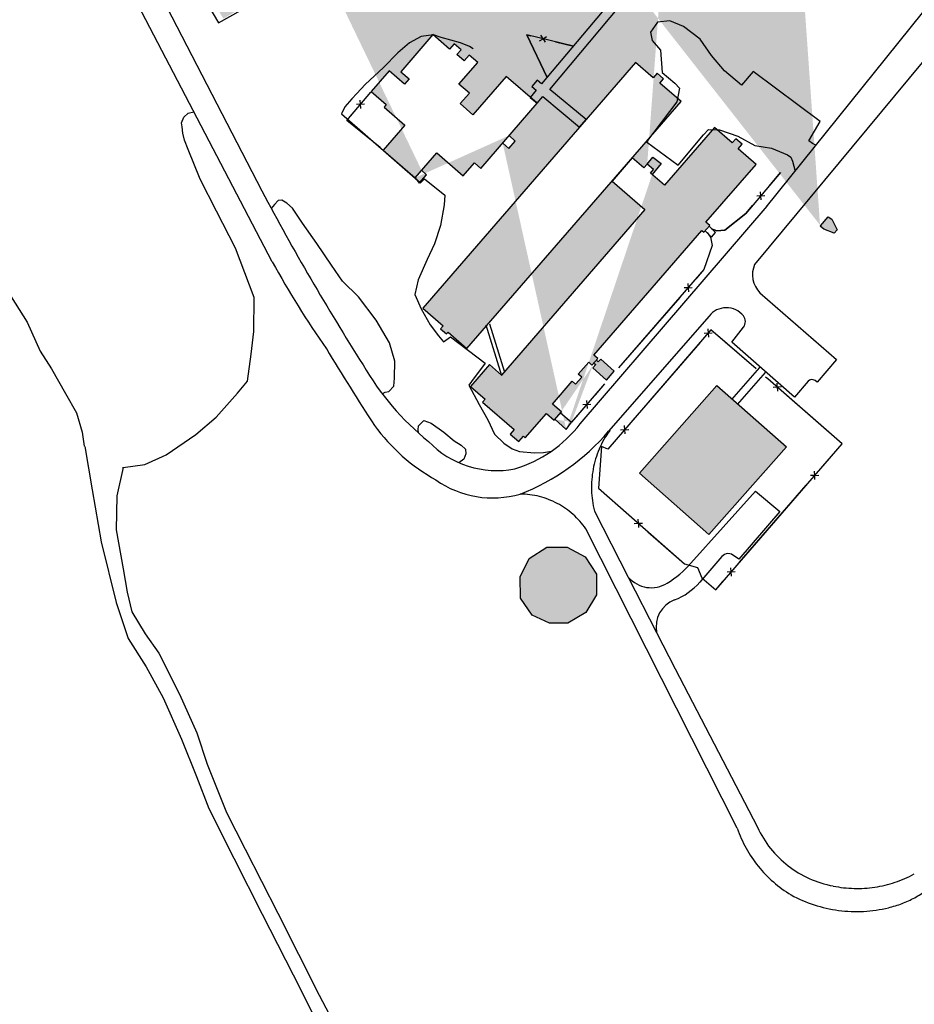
# Model space of a CAD drawing. Header units: feet. Extents: x 30669 to 99318, y 4696 to 26220.
# Tile 70 of 128: x 81493 to 82193, y 17803 to 18574. Entities that reach past the tile are written whole.
import ezdxf

# ---------------------------------------------------------------- set-up
doc = ezdxf.new("R2010")
doc.units = ezdxf.units.FT
doc.header["$LTSCALE"] = 600
doc.header["$MEASUREMENT"] = 0
doc.linetypes.add('DASHED', pattern=[0.75, 0.5, -0.25])
for name, color, linetype in [('ELB', 3, 'CONTINUOUS'), ('ELIB', 253, 'CONTINUOUS'), ('ELIFC', 253, 'CONTINUOUS'), ('ELIST-H', 2, 'CONTINUOUS'), ('ELYSU', 251, 'CONTINUOUS')]:
    doc.layers.add(name, color=color, linetype=linetype)

msp = doc.modelspace()

# ---------------------------------------------------------------- hatches: boundary and pattern name
at = {"layer": 'ELIST-H'}
h = msp.add_hatch(color=256, dxfattribs=at)
h.paths.add_polyline_path([(80251.69, 22785.75), (80269.83, 22785.75), (80269.83, 22779.3), (80251.69, 22779.3)])
h.paths.add_polyline_path([(80004.35, 21959.16), (80011.39, 21965.57), (80017.6, 21958.74), (80010.55, 21952.34)])
h.paths.add_polyline_path([(79978.58, 23122.5), (79967.56, 23102.4), (79976.98, 23097.24), (79988, 23117.34)])
h.paths.add_polyline_path([(80152.57, 22986.3), (80150.99, 22970.55), (80160.77, 22969.57), (80162.35, 22985.32)])
h.paths.add_polyline_path([(80133.4, 22941.58), (80131.61, 22921.35), (80142.68, 22920.37), (80144.47, 22940.6)])
h.paths.add_polyline_path([(80136.99, 22967.52), (80135.07, 22945.33), (80144.55, 22944.51), (80146.47, 22966.7)])
h.paths.add_polyline_path([(80343.71, 22815.7), (80443.49, 22817.23), (80443.92, 22789.24), (80438.58, 22789.15), (80438.78, 22776.42), (80421.98, 22776.17), (80421.77, 22790), (80344.12, 22788.81)])
h.paths.add_polyline_path([(80149.1, 22806.33), (80148.58, 22783.96), (80158.24, 22783.74), (80158.75, 22806.1)])
h.paths.add_polyline_path([(80173.04, 22785.28), (80249.18, 22785.83), (80248.96, 22815.77), (80172.82, 22815.22)])
h.paths.add_polyline_path([(79872.22, 22585.53), (79874.91, 22565.09), (79886.8, 22566.65), (79884.11, 22587.09)])
h.paths.add_polyline_path([(79999.85, 22809.37), (80074.19, 22811.46), (80075.1, 22779.15), (80000.76, 22777.06)])
h.paths.add_polyline_path([(79547.31, 23723.37), (79606.42, 23720.38), (79609.22, 23775.66), (79582.42, 23777.01), (79581.56, 23760.02), (79549.25, 23761.65)])
h.paths.add_polyline_path([(79881.69, 23090.5), (79833.89, 23077.06), (79844.53, 23039.24), (79858.71, 23043.23), (79862.7, 23029.05), (79881.61, 23034.36), (79874.93, 23058.11), (79889.64, 23062.24)])
h.paths.add_polyline_path([(79708.45, 22977.29), (79726.38, 22961.92), (79733.55, 22970.29), (79715.62, 22985.65)])
h.paths.add_polyline_path([(79717.24, 22917.41), (79716.98, 22866.32), (79677.38, 22866.53), (79677.5, 22890.22), (79681.85, 22890.2), (79681.99, 22917.59)])
h.paths.add_polyline_path([(79727.43, 22821.08), (79748.13, 22816.81), (79744.54, 22799.41), (79723.84, 22803.68)])
h.paths.add_polyline_path([(79610.58, 22805.69), (79627.48, 22814.52), (79633.7, 22802.6), (79616.8, 22793.77)])
h.paths.add_polyline_path([(79625.64, 22776.71), (79606.43, 22699.89), (79574.68, 22707.83), (79593.89, 22784.65)])
h.paths.add_polyline_path([(79120.34, 22412.78), (79112.91, 22375.1), (79153.58, 22367.08), (79158.21, 22390.59), (79160.9, 22390.06), (79163.7, 22404.23)])
h.paths.add_polyline_path([(79525.24, 21998.81), (79529.08, 21985.15), (79537.8, 21987.6), (79533.96, 22001.26)])
h.paths.add_polyline_path([(79581.49, 22003.97), (79601.55, 22008.02), (79605.67, 21987.63), (79585.61, 21983.57)])
h.paths.add_polyline_path([(79541.59, 21985.83), (79575.22, 21994.83), (79581.14, 21972.71), (79547.51, 21963.71)])
h.paths.add_polyline_path([(79364.85, 22001.55), (79351.11, 21984.31), (79360.65, 21976.7), (79374.4, 21993.94)])
h.paths.add_polyline_path([(79307.24, 22006.89), (79303.57, 21989.31), (79321.56, 21985.55), (79325.23, 22003.14)])
h.paths.add_polyline_path([(79123.8, 21935.59), (79148, 21907.59), (79140.62, 21901.22), (79116.43, 21929.22)])
h.paths.add_polyline_path([(79216.02, 21875.7), (79248.29, 21822.65), (79235.97, 21815.16), (79203.7, 21868.21)])
h.paths.add_polyline_path([(79415.62, 21685.94), (79395.98, 21669.08), (79403.55, 21660.28), (79423.18, 21677.13)])
h.paths.add_polyline_path([(79645.6, 21554.6), (79633.91, 21547), (79639.8, 21537.93), (79651.49, 21545.53)])
h.paths.add_polyline_path([(79585.47, 21527.37), (79566.73, 21520.63), (79572.95, 21503.36), (79591.68, 21510.1)])
h.paths.add_polyline_path([(79561.31, 21507.66), (79555.07, 21461.69), (79528.02, 21465.36), (79534.25, 21511.33)])
h.paths.add_polyline_path([(79591.09, 21443.25), (79612.13, 21409.15), (79593.8, 21397.84), (79572.76, 21431.94)])
h.paths.add_polyline_path([(79617.21, 21401.17), (79638.38, 21369.03), (79622.94, 21358.87), (79601.77, 21391)])
h.paths.add_polyline_path([(79661.34, 21364.38), (79620.83, 21343.13), (79630.34, 21325.01), (79670.84, 21346.26)])
h.paths.add_polyline_path([(79657.66, 21296.01), (79684.2, 21259.26), (79663.32, 21244.18), (79636.78, 21280.93)])
h.paths.add_polyline_path([(79701.83, 21233.27), (79728.67, 21196.26), (79707.28, 21180.74), (79680.43, 21217.75)])
h.paths.add_polyline_path([(79792.66, 21322.29), (79821.93, 21260.91), (79832.06, 21265.75), (79826.89, 21276.59), (79829.86, 21278.01), (79808.61, 21322.57), (79804.22, 21320.48), (79801.37, 21326.44)])
h.paths.add_polyline_path([(79815.06, 21255.92), (79830.55, 21228.65), (79841.75, 21235.01), (79826.26, 21262.28)])
h.paths.add_polyline_path([(79773.57, 21229.29), (79747.28, 21204.67), (79727.62, 21225.66), (79753.91, 21250.29)])
h.paths.add_polyline_path([(79747.06, 21171.17), (79771.64, 21134.54), (79750.99, 21120.68), (79726.41, 21157.3)])
h.paths.add_polyline_path([(79792.13, 21104.03), (79821.27, 21069.71), (79802.05, 21053.38), (79772.9, 21087.7)])
h.paths.add_polyline_path([(79839.58, 21045.73), (79868.3, 21009.7), (79847.79, 20993.35), (79819.07, 21029.37)])
h.paths.add_polyline_path([(79891.52, 20979.95), (79916.44, 20949.78), (79897.98, 20934.54), (79873.06, 20964.71)])
h.paths.add_polyline_path([(79945.16, 20924.64), (79967.65, 20889.81), (79946.81, 20876.36), (79924.32, 20911.18)])
h.paths.add_polyline_path([(80013.09, 20803.17), (80020.43, 20787.55), (80029.87, 20791.98), (80027.45, 20797.13), (80037.47, 20801.84), (80032.68, 20812.03), (80024.69, 20808.28), (80024.56, 20808.56)])
h.paths.add_polyline_path([(79972.05, 20974.14), (80009.82, 20929.33), (79997.84, 20919.23), (79960.08, 20964.05)])
h.paths.add_polyline_path([(80041.87, 20897.19), (80004.05, 20870), (80019.26, 20848.84), (80057.08, 20876.03)])
h.paths.add_polyline_path([(80013.91, 20843.41), (79981.94, 20823.66), (79996.72, 20799.74), (80028.69, 20819.49)])
h.paths.add_polyline_path([(80134.89, 20728.81), (80071.9, 20687.97), (80048.08, 20724.72), (80111.07, 20765.56)])
h.paths.add_polyline_path([(80222.67, 20592.4), (80187.89, 20572.99), (80172.42, 20600.7), (80207.21, 20620.11)])
h.paths.add_polyline_path([(79549.4, 20420.67), (79567.19, 20348.93), (79603.91, 20358.04), (79586.12, 20429.78)])
h.paths.add_polyline_path([(79744.01, 20288.57), (79744.65, 20269.36), (79760.23, 20269.88), (79759.59, 20289.09)])
h.paths.add_polyline_path([(79736.5, 20320.92), (79731.64, 20366.03), (79755.43, 20368.6), (79755.13, 20371.4), (79770.98, 20373.11), (79773.91, 20345.89), (79764, 20344.82), (79766.23, 20324.12)])
h.paths.add_polyline_path([(79918.15, 20440.92), (79836.16, 20440.2), (79836.44, 20409), (79864.79, 20409.25), (79864.86, 20401.62), (79895.92, 20401.89), (79895.86, 20409.6), (79918.42, 20409.8)])
h.paths.add_polyline_path([(79916.57, 20461.45), (79929.33, 20462.43), (79930.18, 20451.33), (79917.42, 20450.35)])
h.paths.add_polyline_path([(79245.4, 20912.44), (79236.48, 20905.06), (79244.02, 20895.94), (79252.94, 20903.33)])
h.paths.add_polyline_path([(79217.44, 20949.36), (79179.59, 20919.11), (79203.54, 20889.14), (79241.39, 20919.4)])
h.paths.add_polyline_path([(78981.13, 20919.76), (78976.05, 20855.19), (79009.47, 20852.56), (79007.81, 20831.46), (79051.42, 20828.02), (79053.59, 20855.57), (79024.55, 20857.85), (79025.93, 20875.34), (79010.41, 20876.56), (79013.61, 20917.2)])
h.paths.add_polyline_path([(78709.36, 21050.12), (78695.58, 21040.69), (78703.45, 21029.19), (78717.24, 21038.62)])
h.paths.add_polyline_path([(78744.28, 21075.13), (78694.98, 21041.2), (78675.55, 21069.43), (78690.56, 21079.76), (78703.02, 21061.66), (78737.31, 21085.26)])
h.paths.add_polyline_path([(78515.49, 20729.66), (78490.14, 20700.09), (78482.37, 20706.75), (78487.24, 20712.42), (78476.78, 20721.39), (78498.04, 20746.18), (78505.81, 20739.52), (78505.04, 20738.63)])
h.paths.add_polyline_path([(78503.97, 20774.26), (78517.54, 20761.08), (78510.15, 20753.47), (78496.58, 20766.66)])
h.paths.add_polyline_path([(78496.42, 20799.91), (78529.41, 20770.08), (78522.51, 20762.45), (78489.52, 20792.28)])
h.paths.add_polyline_path([(78070.69, 20134.03), (78112.17, 20138.89), (78115.57, 20109.89), (78074.09, 20105.03)])
h.paths.add_polyline_path([(80270.41, 20460.25), (80289.57, 20424.88), (80281.91, 20420.73), (80286.24, 20412.74), (80270.31, 20404.11), (80246.82, 20447.46)])
h.paths.add_polyline_path([(80172.57, 20195.6), (80189.91, 20161.28), (80183.33, 20157.96), (80166, 20192.27)])
h.paths.add_polyline_path([(79019.16, 20100.14), (79009.23, 20044.93), (79056.5, 20036.43), (79065.72, 20091.77)], flags=17)
h.paths.add_polyline_path([(78920.79, 20087.75), (78913.3, 20048.46), (78937.97, 20043.76), (78945.46, 20083.04)], flags=17)
h.paths.add_polyline_path([(78654.47, 20038.6), (78694, 20033.16), (78698.91, 20071.93), (78682.6, 20074.17), (78681.53, 20066.36), (78658.72, 20069.5)], flags=17)
h.paths.add_polyline_path([(78667.09, 20153.04), (78661.95, 20127.88), (78675.72, 20125.07), (78680.65, 20150.39)], flags=17)
h.paths.add_polyline_path([(78669.09, 20181.97), (78698.16, 20161.54), (78687.48, 20146.34), (78658.41, 20166.77)], flags=17)
h.paths.add_polyline_path([(78684.69, 20108.58), (78687.45, 20128.24), (78678.35, 20129.51), (78675.59, 20109.86)], flags=17)
h.paths.add_polyline_path([(78722.15, 20136.24), (78719.56, 20113.64), (78742.1, 20111.06), (78744.69, 20133.66)], flags=17)
h.paths.add_polyline_path([(78719.01, 20188.75), (78730.33, 20204.25), (78716.99, 20213.99), (78705.67, 20198.49)], flags=17)
h.paths.add_polyline_path([(78782.17, 20207.41), (78772.65, 20194.68), (78782.54, 20187.29), (78792.06, 20200.02)], flags=17)
h.paths.add_polyline_path([(78784.16, 20187.86), (78775.1, 20175.92), (78785.54, 20168), (78794.54, 20180.19)], flags=17)
h.paths.add_polyline_path([(78742.9, 20096.65), (78740.31, 20074.07), (78714.67, 20077.01), (78715.66, 20085.62), (78716.71, 20085.49), (78718.31, 20099.47)], flags=17)
h.paths.add_polyline_path([(83136.43, 21835.39), (83173.27, 21813.24), (83158.9, 21789.32), (83122.05, 21811.48)])
h.paths.add_polyline_path([(83214.87, 21805.53), (83236.66, 21802.9), (83234.51, 21785.09), (83212.71, 21787.72)])
h.paths.add_polyline_path([(82263.62, 22332.64), (82255.02, 22257.11), (82293.09, 22252.78), (82301.68, 22328.31)])
h.paths.add_polyline_path([(82210.52, 22286.07), (82207.9, 22261.2), (82230.82, 22258.79), (82233.44, 22283.66)])
h.paths.add_polyline_path([(82135.95, 22158.24), (82133.84, 22085.02), (82097.53, 22086.07), (82099.64, 22159.29)])
h.paths.add_polyline_path([(82776.54, 22178.88), (82774.44, 22160.21), (82757.49, 22162.12), (82759.59, 22180.79)])
h.paths.add_polyline_path([(82846.71, 22156.33), (82804.01, 22163.93), (82801.05, 22147.29), (82780.48, 22150.95), (82777.21, 22132.6), (82797.17, 22129.04), (82795.43, 22119.27), (82837.46, 22111.79), (82838.79, 22119.27), (82844.96, 22118.17), (82847.99, 22135.21), (82843.11, 22136.08)])
h.paths.add_polyline_path([(82471.83, 22190.92), (82553.3, 22193.25), (82555.24, 22125.41), (82509.89, 22124.12), (82509.72, 22130.04), (82492.12, 22129.53), (82491.95, 22135.42), (82473.44, 22134.89)])
h.paths.add_polyline_path([(82468.98, 22274.85), (82532.35, 22276.26), (82533.05, 22244.79), (82469.68, 22243.38)])
h.paths.add_polyline_path([(82673.05, 22828.47), (82743.93, 22830.33), (82744.7, 22801.16), (82673.82, 22799.3)])
h.paths.add_polyline_path([(82585.19, 22834.47), (82589.04, 22823.66), (82579.24, 22820.17), (82575.39, 22830.99)])
h.paths.add_polyline_path([(82452.67, 22948.59), (82464.19, 22936.56), (82455.06, 22927.81), (82443.54, 22939.84)])
h.paths.add_polyline_path([(82321.82, 23031.25), (82323.21, 22890.39), (82279.3, 22889.96), (82277.91, 23030.82)])
h.paths.add_polyline_path([(78770.99, 16765.8), (78790.55, 16764.46), (78791.46, 16779.81), (78771.89, 16780.97)])
h.paths.add_polyline_path([(78780.42, 17113.49), (78797.93, 17112.68), (78797.13, 17095.06), (78779.61, 17095.86)])
h.paths.add_polyline_path([(78796.15, 17142.85), (78796.16, 17151.23), (78789.2, 17151.23), (78789.2, 17142.86)])
h.paths.add_polyline_path([(78795.51, 17192.88), (78795.57, 17184.1), (78789.25, 17184.05), (78789.19, 17192.84)])
h.paths.add_polyline_path([(78805.05, 17295.03), (78805.96, 17311.93), (78788.8, 17312.85), (78787.9, 17295.94)])
h.paths.add_polyline_path([(78797.8, 17342.57), (78798.03, 17351.51), (78804.72, 17351.33), (78804.49, 17342.4)])
h.paths.add_polyline_path([(78798.36, 17392.06), (78798.29, 17384.04), (78804.93, 17383.99), (78805, 17392)])
h.paths.add_polyline_path([(78967.41, 17284.83), (78967.38, 17276.46), (78973.44, 17276.44), (78973.48, 17284.8)])
h.paths.add_polyline_path([(78967.33, 17243.95), (78966.69, 17235.24), (78973.8, 17234.72), (78974.35, 17243.44)])
h.paths.add_polyline_path([(78958.43, 17205.37), (78957.64, 17188.58), (78975.08, 17187.76), (78975.49, 17204.57)])
h.paths.add_polyline_path([(78921.84, 17118.24), (78932.33, 17114.64), (78935.16, 17124.98), (78925.31, 17128.36)])
h.paths.add_polyline_path([(79714.93, 18055.83), (79682.76, 18017.8), (79735.11, 17973.51), (79755.3, 17997.77), (79718.22, 18029.13), (79730.01, 18043.07)])
h.paths.add_polyline_path([(80106.15, 16637.87), (80138.47, 16614.45), (80151, 16631.74), (80135.81, 16642.73), (80137.52, 16645.08), (80124.02, 16654.86), (80122.44, 16652.67), (80118.79, 16655.32)])
h.paths.add_polyline_path([(80213.78, 17943.9), (80200.37, 17928.22), (80207.09, 17922.48), (80208.47, 17924.25), (80216.22, 17917.63), (80228.15, 17931.73)])
edge = h.paths.add_edge_path(flags=17)
edge.add_line((78780.23, 20205.87), (78783.49, 20210.08))
edge.add_line((78783.49, 20210.08), (78780.23, 20205.87))
edge.add_line((78780.23, 20205.87), (78770.61, 20213.33))
edge.add_line((78770.61, 20213.33), (78773.87, 20217.54))
edge = h.paths.add_edge_path(flags=17)
edge.add_line((78778.73, 20183.2), (78782.06, 20187.65))
edge.add_line((78782.06, 20187.65), (78778.73, 20183.2))
edge.add_line((78778.73, 20183.2), (78769.69, 20189.97))
edge.add_line((78769.69, 20189.97), (78773.01, 20194.41))
h.paths.add_polyline_path([(78778.73, 20183.2), (78782.06, 20187.65)], flags=16)
edge = h.paths.add_edge_path()
edge.add_line((78784.42, 20168.86), (78780.38, 20163.54))
edge.add_line((78780.38, 20163.54), (78771.52, 20170.26))
edge.add_line((78771.52, 20170.26), (78775.55, 20175.58))
edge.add_line((79062.56, 20072.77), (79071.67, 20071.25))
edge.add_line((79071.67, 20071.25), (79064.68, 20029.29))
edge.add_line((79064.68, 20029.29), (79010.46, 20039.05))
edge.add_line((79010.46, 20039.05), (79011.45, 20044.53))
edge.add_line((78937.12, 20043.92), (78936.97, 20043.14))
edge.add_line((78936.97, 20043.14), (78913.8, 20047.56))
edge.add_line((78913.8, 20047.56), (78913.95, 20048.34))
edge.add_line((78655.01, 20042.52), (78649.2, 20043.32))
edge.add_line((78649.2, 20043.32), (78650.57, 20053.24))
edge.add_line((78650.57, 20053.24), (78656.37, 20052.44))
edge.add_line((78780.12, 20227.41), (78773, 20218.22))
edge.add_line((78773, 20218.22), (78785.92, 20208.2))
edge.add_line((78785.92, 20208.2), (78796.77, 20223.53))
edge.add_line((78796.77, 20223.53), (78791.74, 20227.43))
h.paths.add_polyline_path([(82333.13, 22928.94), (82388.27, 22928.98), (82388.26, 22946.98), (82333.11, 22946.94)], flags=9)
h = msp.add_hatch(color=256, dxfattribs=at)
h.paths.add_polyline_path([(84645.29, 18900.21), (84637.57, 18859.96), (84666.69, 18854.37), (84674.41, 18894.62)])
h.paths.add_polyline_path([(81331.99, 19284.25), (81334.69, 19283.71), (81351.67, 19269.14), (81352.27, 19266.35), (81350.97, 19263.45), (81348.58, 19262.25), (81345.78, 19263.05), (81329.31, 19277.01), (81328.09, 19280.11), (81329.03, 19282.95)])
h.paths.add_polyline_path([(81669.53, 19013.02), (81673.66, 19010.25), (81678.03, 19008.54), (81682.51, 19007.79), (81688.45, 19008.22), (81694.87, 19010.63), (81699.29, 19013.91), (81703.07, 19018.67), (81705.39, 19024.13), (81706.17, 19030.58), (81705.76, 19034.28), (81704.85, 19037.59), (81702.34, 19042.5), (81698.36, 19046.94), (81693.32, 19050.18), (81687.61, 19051.96), (81683.84, 19052.26), (81678.22, 19051.52), (81676.42, 19050.96), (81673.24, 19049.53), (81669.23, 19046.73), (81666.06, 19043.29), (81663.69, 19039.29), (81662.14, 19034.6), (81661.67, 19030.56), (81662.5, 19023.95), (81664.89, 19018.46)], flags=17)
h.paths.add_polyline_path([(81594.03, 19079.13), (81597.13, 19075.39), (81601.13, 19072.27), (81607.08, 19069.7), (81612.44, 19068.9), (81617.81, 19069.39), (81623.44, 19071.38), (81628.88, 19075.25), (81632.44, 19079.64), (81634.84, 19084.85), (81635.88, 19090.72), (81635.4, 19096.47), (81633.25, 19102.39), (81629.55, 19107.51), (81624.47, 19111.5), (81620.82, 19113.19), (81616.65, 19114.26), (81610.25, 19114.37), (81604.87, 19113.02), (81599.56, 19110.12), (81596.63, 19107.55), (81594.04, 19104.31), (81591.32, 19098.61), (81590.26, 19092.2), (81590.89, 19086.35), (81592.84, 19081.15)], flags=17)
h.paths.add_polyline_path([(81467.34, 19286.04), (81470.46, 19283.67), (81474.59, 19281.25), (81479.86, 19279.14), (81484.75, 19277.98), (81490.29, 19277.51), (81497, 19278.1), (81503.17, 19279.81), (81508.8, 19282.52), (81513.67, 19285.98), (81517.95, 19290.27), (81521.78, 19295.82), (81523.87, 19300.24), (81525.5, 19305.56), (81526.32, 19312.04), (81525.94, 19318.71), (81523.81, 19326.55), (81520.02, 19333.63), (81516.52, 19337.95), (81511.5, 19342.34), (81505.31, 19345.93), (81499.32, 19348.02), (81492.9, 19349.04), (81486.04, 19348.83), (81478.08, 19346.88), (81471.23, 19343.47), (81466.75, 19340.07), (81463.21, 19336.44), (81459.8, 19331.66), (81457.13, 19326.18), (81455.41, 19320.24), (81454.74, 19313.07), (81455.27, 19307.15), (81457.45, 19299.62), (81460.65, 19293.6), (81464.12, 19289.15)], flags=17)
h.paths.add_polyline_path([(81387.42, 19422.33), (81389.62, 19424.35), (81392.61, 19426.16), (81396.08, 19427.33), (81399.56, 19427.69), (81404.12, 19427.01), (81407.5, 19425.56), (81410.54, 19423.32), (81412.88, 19420.6), (81414.71, 19417.04), (81415.66, 19412.53), (81415.27, 19407.81), (81413.13, 19402.72), (81409.61, 19398.81), (81406.1, 19396.67), (81401.68, 19395.4), (81397.08, 19395.43), (81391.75, 19397.21), (81387.72, 19400.29), (81385.22, 19403.73), (81383.8, 19407.28), (81383.26, 19411.79), (81383.59, 19414.76), (81384.19, 19416.89), (81386.3, 19420.93)])
h.paths.add_polyline_path([(81788.51, 18871.37), (81833.95, 18925.52), (81856.98, 18906.19), (81851.71, 18899.91), (81909.16, 18851.69), (81894.44, 18834.15), (81903.05, 18826.92), (81892.16, 18813.94), (81884.17, 18820.64), (81869.47, 18803.12), (81830.78, 18835.58), (81824.88, 18828.54), (81819.63, 18832.95), (81825.69, 18840.17)], flags=17)
h.paths.add_polyline_path([(81816.8, 18740.46), (81820.34, 18741.88), (81824.95, 18744.79), (81829.49, 18749.44), (81832.71, 18755.1), (81834.37, 18761.13), (81834.54, 18767.07), (81833.13, 18773.44), (81830.48, 18778.79), (81826.76, 18783.27), (81819.62, 18788.1), (81811.95, 18790.21), (81804.68, 18789.98), (81797.11, 18787.38), (81792.38, 18784.15), (81788.54, 18780.01), (81785.94, 18775.64), (81784.38, 18771.32), (81783.54, 18765.09), (81784.13, 18759.34), (81786.45, 18752.97), (81790.07, 18747.76), (81794.42, 18743.9), (81801.06, 18740.57), (81806.11, 18739.44), (81811.69, 18739.4)], flags=17)
h.paths.add_polyline_path([(81737.96, 18857.92), (81766.46, 18834.09), (81726.52, 18786.32), (81740.23, 18774.86), (81743.97, 18779.33), (81755.63, 18769.57), (81736.85, 18747.12), (81715.14, 18765.27), (81701.56, 18749.03), (81705.73, 18745.55), (81709.21, 18749.71), (81714.35, 18745.42), (81711.08, 18741.51), (81723.94, 18730.75), (81704.19, 18707.12), (81681.82, 18725.82), (81688.14, 18733.37), (81655.21, 18760.89), (81642.27, 18745.41), (81635.22, 18751.3), (81641.09, 18758.32), (81630.15, 18767.46), (81673.47, 18819.28), (81692.42, 18803.45)], flags=17)
h.paths.add_polyline_path([(81603.92, 18730.61), (81669.3, 18619.79), (81678.1, 18624.97), (81686.97, 18609.94), (81692.08, 18612.95), (81698.52, 18602.04), (81652.19, 18574.71), (81643.85, 18588.84), (81642.21, 18587.87), (81569.83, 18710.49)], flags=17)
h.paths.add_polyline_path([(81721.97, 18668.63), (81748.33, 18699.14), (81760.39, 18688.72), (81753.67, 18680.94), (81835, 18610.66), (81815.35, 18587.92)], flags=17)
h.paths.add_polyline_path([(81853.69, 18457.52), (81897.79, 18508.49), (81873.48, 18529.52), (81847.54, 18499.54), (81837.55, 18508.18), (81844.74, 18516.49), (81836.59, 18523.53), (81851.3, 18540.53), (81844.67, 18546.26), (81840.73, 18541.7), (81835.03, 18546.63), (81838.2, 18550.3), (81832.83, 18554.96), (81829.3, 18550.88), (81816.21, 18562.21), (81791.1, 18533.2), (81797.56, 18527.6), (81793.96, 18523.45), (81781.95, 18533.84), (81767.91, 18517.61), (81779.66, 18507.45), (81777.95, 18505.47), (81794.28, 18491.34), (81777.34, 18471.76), (81802.32, 18450.14), (81819.23, 18469.68), (81839.99, 18451.72), (81848.72, 18461.82)], flags=16)
h.paths.add_polyline_path([(81972.14, 18465.73), (81956.39, 18447.55), (81982.19, 18425.19), (81869.96, 18295.66), (81860.52, 18303.84), (81845.62, 18286.65), (81857.03, 18276.76), (81855.12, 18274.56), (81879.89, 18253.09), (81876.71, 18249.42), (81883.51, 18243.52), (81887.17, 18247.74), (81888.54, 18246.56), (81905.04, 18265.6), (81911.05, 18260.39), (81916.75, 18266.97), (81909.8, 18272.99), (81925.24, 18290.81), (81927.89, 18288.51), (81932.65, 18294), (81930, 18296.3), (81938.14, 18305.69), (81940.72, 18303.45), (81945.27, 18308.7), (81942.25, 18311.32), (82026.78, 18408.77), (82028.29, 18407.46), (82032.94, 18412.82), (82029.94, 18415.42), (82069.16, 18460.62), (82055.13, 18472.78), (82058.27, 18476.39), (82053.25, 18480.74), (82050.54, 18477.61), (82036.72, 18489.6), (81997.41, 18444.31), (81986.54, 18453.74), (81988.97, 18456.53), (81983.96, 18460.88), (81981.28, 18457.8)])
h.paths.add_polyline_path([(81974.87, 18540.32), (81808.29, 18347.92), (81824.11, 18334.21), (81822.12, 18331.91), (81826.77, 18327.88), (81828.03, 18329.33), (81842.83, 18316.51), (82010.44, 18509.92), (81993.89, 18524.27), (81996.8, 18527.63), (81991.78, 18531.98), (81988.66, 18528.37)], flags=17)
h.paths.add_polyline_path([(81938.62, 19144.16), (82071.27, 19032.6), (82048.87, 19005.97), (82059.21, 18997.28), (82048.69, 18984.77), (82044.34, 18988.42), (82039.81, 18983.04), (82043.86, 18979.64), (82032.88, 18966.59), (82029.26, 18969.64), (82025.95, 18965.71), (82041.8, 18952.36), (82034.83, 18944.07), (82030.15, 18948.01), (82015.24, 18930.29), (81997.26, 18945.41), (81976.73, 18921.01), (81862.79, 19016.89), (81877.1, 19033.9), (81881.85, 19029.91), (81886.37, 19035.28), (81879.32, 19041.22), (81886.77, 19050.08), (81898.17, 19040.49), (81906.29, 19050.13), (82001.42, 18970.06), (82027.22, 19000.71), (81913.69, 19096.26), (81922.11, 19106.26), (81910.53, 19116.01), (81917.11, 19123.83), (81923.92, 19118.09), (81928.83, 19123.93), (81924.59, 19127.5)], flags=17)
h.paths.add_polyline_path([(82063.65, 19268.57), (82195.92, 19157.54), (82173.45, 19130.77), (82184.01, 19121.91), (82173.49, 19109.37), (82169.25, 19112.93), (82164.43, 19107.18), (82168.59, 19103.69), (82157.62, 19090.63), (82153.98, 19093.69), (82151.81, 19091.09), (82167.54, 19077.85), (82160.76, 19069.79), (82155.75, 19074.01), (82139.73, 19054.96), (82121.58, 19070.19), (82101.31, 19046.03), (81968.03, 19157.87), (81982.52, 19175.14), (81987.89, 19170.64), (81992.4, 19176.01), (81984.26, 19182.84), (81990.81, 19190.64), (82003.43, 19180.04), (82012.53, 19190.88), (82125.75, 19095.84), (82150.72, 19125.59), (82037.71, 19220.45), (82046.65, 19231.1), (82034.71, 19241.12), (82041.6, 19249.33), (82048.79, 19243.29), (82053.38, 19248.75), (82049.64, 19251.89)])
h.paths.add_polyline_path([(82038.46, 18672.63), (82118.83, 18768.95), (82110.28, 18776.08), (82118.68, 18786.14), (82109, 18794.22), (82117.49, 18804.41), (82027.22, 18879.72), (82018.49, 18869.26), (82009.96, 18876.37), (82000.7, 18865.27), (81993.41, 18871.35), (81922.42, 18786.28), (81934.03, 18776.59), (81930.73, 18772.65), (81956.5, 18751.15), (82014.43, 18820.57), (82045.62, 18794.54), (82042.63, 18790.97), (82048.91, 18785.73), (82051.75, 18789.14), (82059.95, 18782.3), (81992.48, 18701.44), (82019.57, 18678.83), (82024.27, 18684.47)], flags=17)
h.paths.add_polyline_path([(81977.82, 18218.75), (82038.54, 18287.39), (82092.85, 18239.34), (82032.13, 18170.71)])
h.paths.add_polyline_path([(85134.97, 19111.75), (85131.96, 19101.49), (85147.99, 19096.78), (85151, 19107.05)])
h.paths.add_polyline_path([(85149.53, 19146.59), (85160.79, 19141.32), (85155.48, 19129.96), (85144.22, 19135.23)])
h.paths.add_polyline_path([(85120.82, 19147.17), (85115.09, 19127.36), (85130.47, 19122.91), (85136.2, 19142.71)])
h.paths.add_polyline_path([(84790.98, 18868.15), (84779.65, 18826.9), (84812.48, 18817.89), (84823.8, 18859.14)])
h.paths.add_polyline_path([(84446.1, 19015.38), (84453.3, 19041.71), (84532.29, 19020.12), (84525.09, 18993.79)])
h.paths.add_polyline_path([(83665.82, 19476.65), (83676.88, 19455.29), (83655.78, 19444.36), (83644.72, 19465.72)])
h.paths.add_polyline_path([(83693.66, 19514.03), (83714.99, 19475.18), (83695.33, 19464.39), (83674, 19503.24)])
h.paths.add_polyline_path([(81964.87, 19456.9), (81977.51, 19471.45), (81989.83, 19460.74), (81977.18, 19446.19)])
h.paths.add_polyline_path([(81899.9, 19157.63), (81715.19, 19312.29), (81818.86, 19436.11), (81975.7, 19304.78), (81924.34, 19243.44), (81952.21, 19220.11)])
h.paths.add_polyline_path([(81622.9, 18774.11), (81627.95, 18780.98), (81633.65, 18776.78), (81628.59, 18769.92)], flags=17)
h.paths.add_polyline_path([(81775.15, 19094.85), (81789.48, 19104.54), (81796.75, 19093.79), (81782.42, 19084.1)], flags=17)
h.paths.add_polyline_path([(81776.66, 19076.54), (81799.51, 19091.57), (81810.52, 19074.82), (81787.67, 19059.8)], flags=17)
h.paths.add_polyline_path([(82142.06, 18905.04), (82239.99, 19021.8), (82356.02, 18924.49), (82258.1, 18807.72)])
h.paths.add_polyline_path([(82287.32, 19185.72), (82393.09, 19097.23), (82438.75, 19151.8), (82462.38, 19132.03), (82410.12, 19069.56), (82487.45, 19004.86), (82466.94, 18980.35), (82374.88, 19057.36), (82373.93, 19056.21), (82366.4, 19062.5), (82368.3, 19064.77), (82261.14, 19154.41)])
h.paths.add_polyline_path([(82274.93, 19507.74), (82310.56, 19478.19), (82285.24, 19447.65), (82249.6, 19477.2)])
h.paths.add_polyline_path([(82055.32, 19446.44), (82079.25, 19426.94), (82064.03, 19408.27), (82040.11, 19427.77)])
h.paths.add_polyline_path([(82176.55, 19325.19), (82284.07, 19234.15), (82241.45, 19183.81), (82143.31, 19266.9), (82174.7, 19303.96), (82165.31, 19311.91)])
h.paths.add_polyline_path([(81778.87, 18953.91), (81789.94, 18944.82), (81782.35, 18935.58), (81771.28, 18944.67)], flags=17)
h.paths.add_polyline_path([(81905.32, 18160.78), (81921.18, 18160.88), (81935.27, 18153.36), (81944.14, 18139.74), (81944.27, 18123.56), (81935.95, 18109.62), (81921.84, 18101.38), (81907.35, 18101.26), (81893.77, 18107.61), (81884.7, 18120.99), (81884.56, 18137.59), (81891.48, 18151.89)])
h.paths.add_polyline_path([(82249.74, 18083.79), (82248.42, 18099.44), (82258.86, 18100.31), (82260.17, 18084.66)])
h.paths.add_polyline_path([(83739.06, 18248.23), (83644.28, 18116.85), (83565.02, 18174.03), (83602.82, 18226.43), (83617.93, 18215.52), (83674.91, 18294.51)])
h.paths.add_polyline_path([(86041.94, 18856.54), (85981.06, 18859.14), (85981.89, 18878.4), (86042.77, 18875.79)])
h.paths.add_polyline_path([(81111.75, 18109.05), (81105.13, 18102.59), (81097.59, 18110.31), (81104.21, 18116.77)])
h.paths.add_polyline_path([(81601.94, 19009.11), (81605.19, 19006.35), (81627.92, 19033.23), (81624.67, 19035.99)], flags=17)
h.paths.add_polyline_path([(81402.49, 19234.93), (81407.21, 19230.91), (81438.21, 19267.39), (81433.49, 19271.4)], flags=17)
edge = h.paths.add_edge_path()
edge.add_line((81328.55, 19354.4), (81332.7, 19350.68))
edge.add_line((81332.7, 19350.68), (81361.21, 19382.45))
edge.add_line((81328.55, 19354.4), (81357.07, 19386.18))
edge.add_line((82119.69, 18412.47), (82125.52, 18419.5))
edge.add_line((82125.52, 18419.5), (82128.33, 18417.71))
edge.add_line((82128.33, 18417.71), (82132.65, 18409.44))
edge.add_line((82132.65, 18409.44), (82130.29, 18406.69))
edge.add_line((82130.29, 18406.69), (82122.23, 18409.87))
edge.add_line((82122.23, 18409.87), (82119.26, 18412.21))
edge.add_line((82078.9, 18986.63), (82085.55, 18994.61))
edge.add_line((82085.55, 18994.61), (82092.75, 18988.02))
edge.add_line((82092.75, 18988.02), (82085.35, 18979.64))
edge.add_line((82049.25, 19420.32), (82045.08, 19415.41))
edge.add_line((82045.08, 19415.41), (82050.47, 19410.57))
edge.add_line((82050.47, 19410.57), (82054.86, 19415.75))
edge.add_line((81983.95, 18460.88), (81988.44, 18466.2))
edge.add_line((81988.44, 18466.2), (81994.84, 18461.33))
edge.add_line((81994.84, 18461.33), (81987.78, 18452.64))
edge.add_line((81920.57, 18253.11), (81924.71, 18258.9))
edge.add_line((81942.07, 18305.02), (81943.71, 18303.82))
edge.add_line((81943.71, 18303.82), (81941.45, 18301.19))
edge.add_line((81941.45, 18301.19), (81952.01, 18291.72))
edge.add_line((81952.01, 18291.72), (81957.96, 18298.66))
edge.add_line((81957.96, 18298.66), (81947.62, 18308.14))
edge.add_line((81947.62, 18308.14), (81945.66, 18306.09))
edge.add_line((81945.66, 18306.09), (81944.13, 18307.4))
edge.add_line((81916.03, 18266.14), (81924.71, 18258.9))
edge.add_line((81911.59, 18261.02), (81920.57, 18253.11))
edge.add_line((81870.82, 18477.31), (81875.64, 18472.98))
edge.add_line((81875.64, 18472.98), (81880.66, 18478.84))
edge.add_line((81880.66, 18478.84), (81875.98, 18483.27))
edge.add_line((81802.32, 18450.14), (81805.55, 18445.92))
edge.add_line((81805.55, 18445.92), (81811.08, 18452.38))
edge.add_line((81811.08, 18452.38), (81807.37, 18455.98))

# ---------------------------------------------------------------- linework, layer by layer
at = {"layer": 'ELB', "linetype": 'Continuous'}
for p, q in [((81916.03, 18266.14, -54.68), (81924.71, 18258.9, -54.68)), ((81911.59, 18261.02, -54.68), (81920.57, 18253.11, -54.68)), ((81920.57, 18253.11, -54.68), (81924.71, 18258.9, -54.68))]:
    msp.add_line(p, q, dxfattribs=at)
at = {"layer": 'ELB', "linetype": 'Continuous', "elevation": -54.68}
for points in [[(81853.69, 18457.52), (81897.79, 18508.49), (81873.48, 18529.52), (81847.54, 18499.54), (81837.55, 18508.18), (81844.74, 18516.49), (81836.59, 18523.53), (81851.3, 18540.53), (81844.67, 18546.26), (81840.73, 18541.7), (81835.03, 18546.63), (81838.2, 18550.3), (81832.83, 18554.96), (81829.3, 18550.88), (81816.21, 18562.21), (81791.1, 18533.2), (81797.56, 18527.6), (81793.96, 18523.45), (81781.95, 18533.84), (81767.91, 18517.61), (81779.66, 18507.45), (81777.95, 18505.47), (81794.28, 18491.34), (81777.34, 18471.76), (81802.32, 18450.14), (81819.23, 18469.68), (81839.99, 18451.72), (81848.72, 18461.82)], [(81974.87, 18540.32), (81808.29, 18347.92), (81824.11, 18334.21), (81822.12, 18331.91), (81826.77, 18327.88), (81828.03, 18329.33), (81842.83, 18316.51), (82010.44, 18509.92), (81993.89, 18524.27), (81996.8, 18527.63), (81991.78, 18531.98), (81988.66, 18528.37)], [(81972.14, 18465.73), (81956.39, 18447.55), (81982.19, 18425.19), (81869.96, 18295.66), (81860.52, 18303.84), (81845.62, 18286.65), (81857.03, 18276.76), (81855.12, 18274.56), (81879.89, 18253.09), (81876.71, 18249.42), (81883.51, 18243.52), (81887.17, 18247.74), (81888.54, 18246.56), (81905.04, 18265.6), (81911.05, 18260.39), (81916.75, 18266.97), (81909.8, 18272.99), (81925.24, 18290.81), (81927.89, 18288.51), (81932.65, 18294), (81930, 18296.3), (81938.14, 18305.69), (81940.72, 18303.45), (81945.27, 18308.7), (81942.25, 18311.32), (82026.78, 18408.77), (82028.29, 18407.46), (82032.94, 18412.82), (82029.94, 18415.42), (82069.16, 18460.62), (82055.13, 18472.78), (82058.27, 18476.39), (82053.25, 18480.74), (82050.54, 18477.61), (82036.72, 18489.6), (81997.41, 18444.31), (81986.54, 18453.74), (81988.97, 18456.53), (81983.96, 18460.88), (81981.28, 18457.8)], [(81905.32, 18160.78), (81921.18, 18160.88), (81935.27, 18153.36), (81944.14, 18139.74), (81944.27, 18123.56), (81935.95, 18109.62), (81921.84, 18101.38), (81907.35, 18101.26), (81893.77, 18107.61), (81884.7, 18120.99), (81884.56, 18137.59), (81891.48, 18151.89)]]:
    msp.add_lwpolyline(points, close=True, dxfattribs=at)
for points in [[(81870.82, 18477.31), (81875.64, 18472.98), (81880.66, 18478.84), (81875.98, 18483.27)], [(81983.95, 18460.88), (81988.44, 18466.2), (81994.84, 18461.33), (81987.78, 18452.64)], [(81802.32, 18450.14), (81805.55, 18445.92), (81811.08, 18452.38), (81807.37, 18455.98)], [(82119.69, 18412.47), (82125.52, 18419.5), (82128.33, 18417.71), (82132.65, 18409.44), (82130.29, 18406.69), (82122.23, 18409.87), (82119.26, 18412.21)], [(81942.07, 18305.02), (81943.71, 18303.82), (81941.45, 18301.19), (81952.01, 18291.72), (81957.96, 18298.66), (81947.62, 18308.14), (81945.66, 18306.09), (81944.13, 18307.4)]]:
    msp.add_lwpolyline(points, dxfattribs=at)
at = {"layer": 'ELB', "linetype": 'Continuous'}
msp.add_3dface([(81977.82, 18218.75, -54.68), (82038.54, 18287.39, -54.68), (82092.85, 18239.34, -54.68), (82032.13, 18170.71, -54.68)], dxfattribs=at)
at = {"layer": 'ELIB', "linetype": 'Continuous'}
for p, q in [((81912.18, 18556.67, -54.68), (81926.18, 18553.3, -54.68)), ((81857.75, 18334.97, -54.68), (81869.8, 18295.3, -54.68)), ((81860.62, 18335.84, -54.68), (81872.13, 18297.98, -54.68)), ((82050.18, 18276.6, -54.68), (82072, 18301.62, -54.68)), ((82054.63, 18272.72, -54.68), (82076.45, 18297.74, -54.68))]:
    msp.add_line(p, q, dxfattribs=at)
at = {"layer": 'ELIB', "linetype": 'Continuous', "elevation": -54.68}
msp.add_lwpolyline([(81957.01, 18590.33), (81901.23, 18523.62), (81897.84, 18526.45), (81893.73, 18521.54), (81897.12, 18518.71), (81892.45, 18513.11), (81897.87, 18508.58), (81902.17, 18513.72), (81930.97, 18489.64), (81936.04, 18495.69), (81907.85, 18519.26), (81963.06, 18585.27)], dxfattribs=at)
at = {"layer": 'ELIFC', "linetype": 'Continuous'}
for p, q in [((81899.72, 18557.33, -54.68), (81902.46, 18559.01, -54.68)), ((81902.46, 18559.01, -54.68), (81900.78, 18561.75, -54.68)), ((81902.46, 18559.01, -54.68), (81905.2, 18560.69, -54.68)), ((81902.46, 18559.01, -54.68), (81904.14, 18556.27, -54.68)), ((81765.92, 18515.34, -54.68), (81767.55, 18517.29, -54.68)), ((81759.49, 18507.68, -54.68), (81756.29, 18507.4, -54.68)), ((81759.49, 18507.68, -54.68), (81759.21, 18510.88, -54.68)), ((81759.49, 18507.68, -54.68), (81762.69, 18507.96, -54.68)), ((81759.77, 18504.48, -54.68), (81759.49, 18507.68, -54.68)), ((82079.34, 18443.61, -54.68), (82088.37, 18454.29, -54.68)), ((82072.89, 18435.98, -54.68), (82069.68, 18435.71, -54.68)), ((82072.89, 18435.98, -54.68), (82072.62, 18439.18, -54.68)), ((82072.89, 18435.98, -54.68), (82076.09, 18436.24, -54.68)), ((82073.16, 18432.77, -54.68), (82072.89, 18435.98, -54.68)), ((82015.73, 18367.28, -54.68), (82015.96, 18364.07, -54.68)), ((82015.96, 18364.07, -54.68), (82012.76, 18363.84, -54.68)), ((82015.96, 18364.07, -54.68), (82019.17, 18364.3, -54.68)), ((82015.96, 18364.07, -54.68), (82016.19, 18360.86, -54.68)), ((82009.41, 18356.52, -54.68), (81961.45, 18301.27, -54.68)), ((82031.64, 18328.54, -54.68), (82028.43, 18328.31, -54.68)), ((82031.4, 18331.75, -54.68), (82031.64, 18328.54, -54.68)), ((82031.64, 18328.54, -54.68), (82034.84, 18328.78, -54.68)), ((82031.64, 18328.54, -54.68), (82031.87, 18325.34, -54.68)), ((82069.09, 18300.52, -54.68), (82038.86, 18326.7, -54.68)), ((82025.1, 18320.98, -54.68), (81972.79, 18260.44, -54.68)), ((81950.46, 18288.7, -54.68), (81924.72, 18258.68, -54.68)), ((81950.46, 18288.7, -54.68), (81943.14, 18280.16, -54.68)), ((82078.22, 18292.71, -54.68), (82076.61, 18294.12, -54.68)), ((82085.75, 18286.14, -54.68), (82085.54, 18289.34, -54.68)), ((82085.75, 18286.14, -54.68), (82082.55, 18285.92, -54.68)), ((82088.96, 18286.35, -54.68), (82085.75, 18286.14, -54.68)), ((82085.75, 18286.14, -54.68), (82085.97, 18282.93, -54.68)), ((81936.65, 18272.64, -54.68), (81933.45, 18272.42, -54.68)), ((81936.43, 18275.85, -54.68), (81936.65, 18272.64, -54.68)), ((81936.65, 18272.64, -54.68), (81939.86, 18272.87, -54.68)), ((81936.65, 18272.64, -54.68), (81936.88, 18269.44, -54.68)), ((81930.12, 18264.98, -54.68), (81924.72, 18258.68, -54.68)), ((81966.26, 18252.88, -54.68), (81963.05, 18252.64, -54.68)), ((81966.02, 18256.08, -54.68), (81966.26, 18252.88, -54.68)), ((81966.26, 18252.88, -54.68), (81969.46, 18253.11, -54.68)), ((81966.26, 18252.88, -54.68), (81966.49, 18249.67, -54.68)), ((82115.02, 18217.13, -54.68), (82114.78, 18220.33, -54.68)), ((82115.02, 18217.13, -54.68), (82111.81, 18216.9, -54.68)), ((82115.02, 18217.13, -54.68), (82118.22, 18217.36, -54.68)), ((82115.25, 18213.92, -54.68), (82115.02, 18217.13, -54.68)), ((82056.14, 18149.06, -54.68), (82108.47, 18209.56, -54.68)), ((81977.03, 18179.59, -54.68), (81976.82, 18182.79, -54.68)), ((81973.82, 18179.38, -54.68), (81977.03, 18179.59, -54.68)), ((81977.03, 18179.59, -54.68), (81980.24, 18179.79, -54.68)), ((81977.03, 18179.59, -54.68), (81977.24, 18176.38, -54.68)), ((82049.59, 18141.5, -54.68), (82046.39, 18141.27, -54.68)), ((82049.59, 18141.5, -54.68), (82049.36, 18144.7, -54.68)), ((82049.59, 18141.5, -54.68), (82052.8, 18141.73, -54.68)), ((82049.83, 18138.29, -54.68), (82049.59, 18141.5, -54.68))]:
    msp.add_line(p, q, dxfattribs=at)
at = {"layer": 'ELIFC', "linetype": 'Continuous', "elevation": -54.68}
for points in [[(81905.64, 18528.63), (81889.81, 18562.05), (81892.74, 18561.35)], [(81926.18, 18553.3), (81889.81, 18562.05), (81905.64, 18528.63)], [(81774.81, 18473.72), (81748.93, 18495.08), (81767.55, 18517.29)], [(81774.81, 18473.72), (81748.93, 18495.08), (81753.07, 18500.02)], [(82088.37, 18454.29), (82061.13, 18422.07), (82044.7, 18409.2), (82038.5, 18408.51), (82034.13, 18410.18)], [(82034.13, 18410.18), (82038.5, 18408.51), (82044.7, 18409.2), (82061.13, 18422.07), (82066.43, 18428.34)], [(82029.32, 18408.66), (82034.38, 18403.59), (82037.3, 18407.42), (82032.42, 18412.23)], [(82030.83, 18407.37), (82033.46, 18403.66), (82034.86, 18397.07), (82028.26, 18378.24), (81961.45, 18301.27)], [(82030.83, 18407.37), (82033.46, 18403.66), (82034.86, 18397.07), (82028.26, 18378.24), (82022.52, 18371.62)], [(82069.09, 18300.52), (82033.82, 18331.07), (81959.72, 18245.31)], [(81969.51, 18186.19), (82013.23, 18147.79), (82023.35, 18144.9), (82026.76, 18137), (82037.58, 18127.61), (82136.42, 18241.87), (82078.22, 18292.71)], [(82121.56, 18224.69), (82136.42, 18241.87), (82093.28, 18279.56)], [(81959.72, 18245.31), (81953.17, 18237.73), (81948.06, 18239.83), (81945.78, 18207.03), (81969.51, 18186.19)], [(81984.54, 18172.99), (82013.23, 18147.79), (82023.35, 18144.9), (82026.76, 18137), (82037.58, 18127.61), (82043.05, 18133.93)]]:
    msp.add_lwpolyline(points, dxfattribs=at)
at = {"layer": 'ELYSU', "linetype": 'Continuous'}
for p, q in [((82077.11, 18427.23, -54.68), (82325.03, 18735.57, -54.68)), ((81544.17, 18707.14, -54.68), (81682.23, 18439.8, -54.68)), ((81690.52, 18384.35, -54.68), (81536.87, 18678.54, -54.68)), ((82305.23, 18668.54, -54.68), (82068.01, 18382.35, -54.68)), ((82012.58, 18351.96, -54.68), (82077.73, 18427.95, -54.68)), ((81931.52, 18257.41, -54.68), (82012.58, 18351.96, -54.68)), ((82032.32, 18341.81, -54.68), (81953.75, 18251.64, -54.68)), ((82042.25, 18153.47, -54.68), (82025, 18133.41, -54.68)), ((81969.14, 18137.39, -54.68), (81991.3, 18094.06, -54.68))]:
    msp.add_line(p, q, dxfattribs=at)
at = {"layer": 'ELYSU', "linetype": 'DASHED'}
for p, q in [((81942.69, 18189.12, -54.68), (81969.14, 18137.39, -54.68)), ((82054.38, 17940.86, -54.68), (81935.94, 18175.19, -54.68)), ((81991.3, 18094.06, -54.68), (82005.8, 18065.72, -54.68)), ((82005.8, 18065.72, -54.68), (82070.18, 17941.63, -54.68))]:
    msp.add_line(p, q, dxfattribs=at)
at = {"layer": 'ELYSU', "linetype": 'DASHED', "elevation": -54.68}
for points in [[(81571.5, 18711.45), (81566.86, 18708.44), (81648.43, 18571.48), (81697.8, 18599.3), (81702.51, 18603.34), (81707.44, 18609.08), (81712.34, 18615.05), (81716.63, 18620.29), (81721.48, 18625.47), (81728.69, 18627.59), (81741.49, 18628.24), (81750.84, 18625.83), (81758.25, 18622.37), (81790.29, 18593.67), (81795.05, 18589.79), (81802.72, 18587.36), (81813.8, 18585.75), (81827.29, 18586.01), (81839.9, 18587.65), (81845.71, 18589.1)], [(82116.03, 18475.63), (82113.31, 18477.07), (82110.36, 18479.18), (82119.26, 18494.15), (82066.94, 18533.25), (82057.69, 18522.72), (82044.55, 18534), (82034.16, 18545.82), (82025.48, 18558.67), (82012.34, 18568.5), (82001.6, 18573.15), (81991.87, 18571.96), (81986.55, 18564.07), (81987.83, 18557.58), (81994.31, 18550.15), (81995.77, 18532.51), (82005.55, 18524.33), (82009.2, 18520.36), (82008.07, 18514.7), (82007.01, 18509.59), (81983.27, 18478.31), (82008.1, 18460.11), (82027.96, 18483.73), (82031.99, 18487.94), (82040.39, 18487.58), (82054.94, 18482.77), (82068.23, 18475.3), (82081.22, 18473.28), (82093.79, 18468.1), (82096.28, 18466.17), (82097.75, 18463.04), (82099.72, 18455.36)], [(81847.74, 18551.05), (81844.91, 18553.06), (81837.76, 18555.87), (81830.23, 18557.97), (81822.69, 18560.07), (81816.73, 18562.07), (81807.11, 18560.77), (81797.89, 18555.82), (81788.76, 18548.08), (81777.48, 18536.38), (81763.08, 18523.2), (81756.69, 18516.23), (81752.88, 18512.03), (81747.34, 18505.57), (81744.74, 18500.12), (81806.54, 18446.11), (81809.53, 18449.35), (81825.49, 18436.5), (81824.95, 18428.87), (81822.17, 18412.79), (81817.57, 18398.47), (81811.81, 18386.19), (81804.65, 18370.33), (81802.19, 18358.75), (81807.08, 18347.5), (81814.06, 18335.08), (81820.54, 18326.42), (81824.48, 18321.58), (81829.87, 18325.68), (81857.03, 18305.09), (81846.43, 18290.72), (81844.39, 18287.7), (81852.38, 18272.56), (81859.11, 18260.56), (81864.44, 18249.35), (81871.79, 18242.43), (81878.16, 18238.01), (81884.02, 18235.89), (81895.61, 18234.88), (81902.85, 18235.1), (81909.05, 18236.19)], [(81624.73, 18472.18), (81621.87, 18479.51), (81620.56, 18485), (81619.94, 18490.09), (81619.48, 18493.18), (81621.38, 18497.57), (81624.61, 18500.61), (81629.17, 18501.81)], [(81573.25, 18223.38), (81573.75, 18223.22), (81590.65, 18225.75), (81607.51, 18233.08), (81630.63, 18249.15), (81646.68, 18262.79), (81663.22, 18281.6), (81671, 18290.91), (81674.07, 18311.92), (81676.06, 18329.73), (81676.35, 18356.45), (81661.76, 18395.1), (81646.81, 18423.89), (81634.04, 18449.16), (81624.73, 18472.18)], [(81776.49, 18281.08), (81778.91, 18282.22), (81781.78, 18282.66), (81785.58, 18287.09), (81786.11, 18293.27), (81786.53, 18306.6), (81782.2, 18320.9), (81771.77, 18338.76), (81757.99, 18356.8), (81745.53, 18369.14), (81736.97, 18381.66), (81725.27, 18398.75), (81714.22, 18414.66), (81706.27, 18426.45), (81701.97, 18430.14), (81697.99, 18432.52), (81695.2, 18432.41), (81692.31, 18429.29), (81689.65, 18426.02)], [(81476.43, 18371.81), (81498.75, 18337.11), (81508.76, 18314.42), (81517.77, 18300.47), (81528.75, 18281.1), (81537.16, 18266.21), (81541.8, 18250.82), (81543.31, 18239.99)], [(81804.87, 18250.34), (81804.74, 18252.81), (81804.95, 18255.95), (81809.22, 18259.97), (81814.96, 18257.95), (81824.89, 18250.9), (81832.9, 18244.03), (81838.28, 18240.86), (81841.66, 18237.55), (81842.06, 18233.89), (81840.37, 18229.74), (81836.63, 18227.02)], [(81543.75, 18239.59), (81549.61, 18205.73), (81556.66, 18165.05), (81568.36, 18117.46), (81577.8, 18089.4), (81591.69, 18067.14), (81605.02, 18042.82), (81619.42, 18010.67), (81631.21, 17981.19), (81640.84, 17956.35), (81660.39, 17917.32), (81682.66, 17873.63), (81712.87, 17814.25), (81734.61, 17770.33), (81764.35, 17715.59), (81774.04, 17693.94), (81787.47, 17677.93), (81810.4, 17647.13), (81842.02, 17604.66), (81851.46, 17588.82), (81853.86, 17575.87), (81851.81, 17557.24)], [(81573.75, 18223.22), (81568.93, 18201), (81568.37, 18174.39), (81573.68, 18143.92), (81576.89, 18125.55), (81580.6, 18110.22), (81591.1, 18092.99), (81601.72, 18077.81), (81617.87, 18045.79), (81631.48, 18015.42), (81639.51, 17991.03), (81654.71, 17953.17), (81669.28, 17924.44), (81694.72, 17874.26), (81727.19, 17810.22), (81750.82, 17764.89)]]:
    msp.add_lwpolyline(points, dxfattribs=at)
at = {"layer": 'ELYSU', "linetype": 'Continuous', "elevation": -54.68}
for points in [[(82072.12, 18360.04), (82132.08, 18307.86), (82116.9, 18290.05), (82115.31, 18291.32)], [(82109.83, 18290.8), (82099.22, 18278.44), (82050.05, 18321.49), (82059.28, 18333.2)], [(82018.17, 18148.27), (82068.77, 18204.73), (82087.8, 18188.74), (82055.59, 18151.52), (82052.15, 18153.85)]]:
    msp.add_lwpolyline(points, dxfattribs=at)
at = {"layer": 'ELYSU', "linetype": 'Continuous'}
for centre, radius, start, end in [((83535.23, 19428.61, -54.68), 2100.32, 208.0858, 212.38133), ((82314.36, 18725.26, -54.68), 710.92, 208.65517, 215.1152), ((82086.54, 18374.23, -54.68), 20.23, 156.315, 224.54368), ((82045.85, 18331.13, -54.68), 17.24, 39.20274, 141.72468), ((82053.74, 18337.57, -54.68), 7.06, 321.73876, 39.20358), ((83054.37, 19102.96, -54.68), 1537.94, 210.76268, 213.40613), ((81946.62, 18409.68, -54.68), 213.27, 209.77314, 231.10335), ((82112.84, 18288.22, -54.68), 3.97, 51.37628, 139.36082), ((81849.61, 18321.65, -54.68), 104.1, 287.19569, 321.89752), ((81890.45, 18342.92, -54.68), 147.99, 215.86651, 240.95397), ((81822.33, 18363.6, -54.68), 172.65, 291.09291, 319.57045), ((81866.27, 18295.05, -54.68), 74.2, 223.78809, 280.96185), ((81862.92, 18276.08, -54.68), 76.65, 234.67012, 286.3227), ((82047.38, 18149.06, -54.68), 6.76, 45.08615, 139.30468), ((81954.86, 18205.02, -54.68), 85.01, 301.7145, 318.1281), ((81987.1, 18152.85, -54.68), 23.69, 220.74095, 301.71655), ((81988, 18165.23, -54.68), 48.8, 290.88029, 319.3014), ((82013.45, 18098.53, -54.68), 22.59, 110.88243, 191.41556)]:
    msp.add_arc(centre, radius, start, end, dxfattribs=at)
at = {"layer": 'ELYSU', "linetype": 'DASHED'}
for centre, radius, start, end in [((82016.01, 18207.94, -54.68), 75.7, 144.26626, 194.39358), ((81883.88, 18139.26, -54.68), 63.26, 34.61194, 89.46846), ((82144.37, 17975.95, -54.68), 81.74, 204.82517, 259.49384), ((82147.96, 17973.13, -54.68), 98.99, 199.02579, 238.66957), ((82151.96, 17963.64, -54.68), 87.58, 283.74841, 341.02849), ((82148.3, 17987.07, -54.68), 93.42, 258.37055, 298.57314), ((82147.65, 17982.81, -54.68), 107.22, 241.50447, 283.55639)]:
    msp.add_arc(centre, radius, start, end, dxfattribs=at)

doc.saveas('drawing.dxf')
